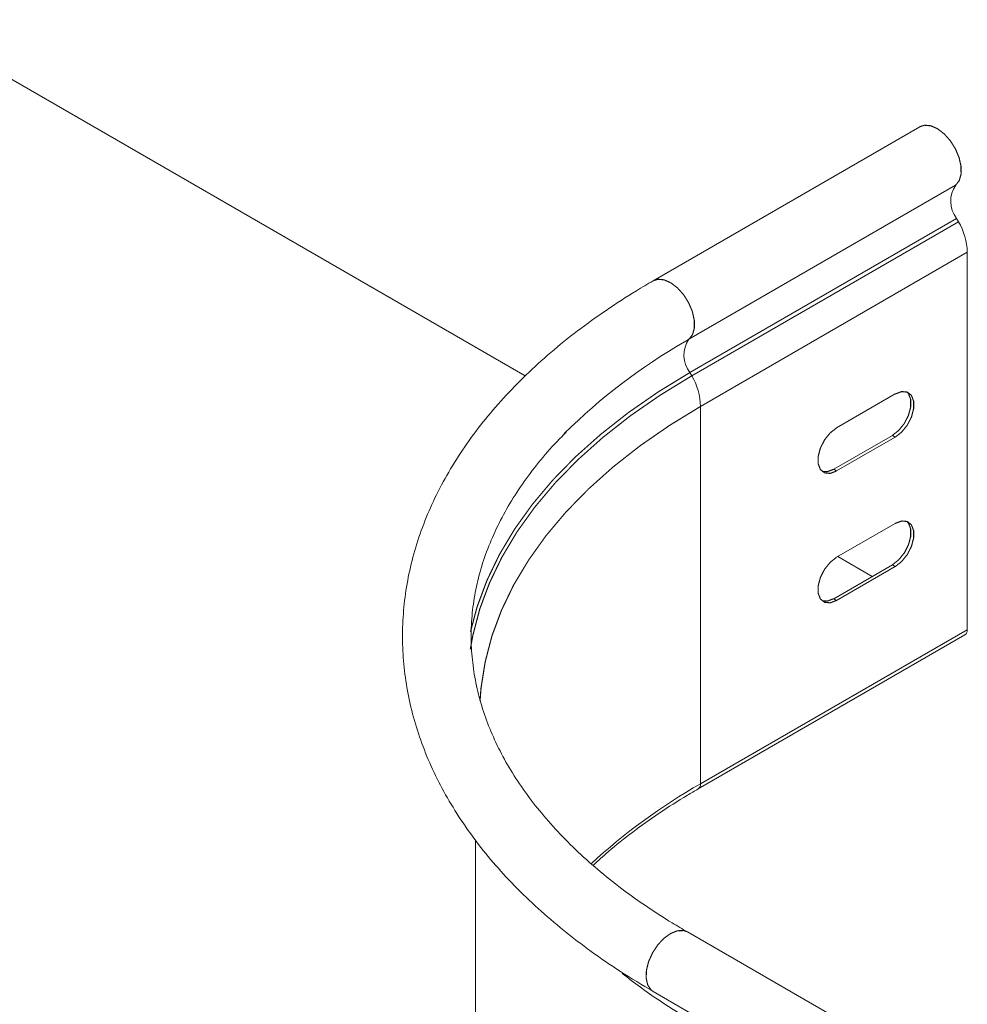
# Model space of a CAD drawing. Header units: millimetres. Extents: x 275 to 1984, y -1402 to 613.
# Tile 12 of 34: x 822 to 948, y -885 to -754. Entities that reach past the tile are written whole.
import ezdxf

# ---------------------------------------------------------------- set-up
doc = ezdxf.new("R2010")
doc.units = ezdxf.units.MM
doc.linetypes.add('K5LT32768', pattern=[0])
doc.linetypes.add('K5LT32769', pattern=[0])

msp = doc.modelspace()

# ---------------------------------------------------------------- linework, layer by layer
at = {"color": 7, "linetype": 'K5LT32768', "lineweight": 15}
for p, q in [((889.3, -801.5), (807.54, -754.31)), ((941.61, -768.49), (906.26, -788.9)), ((911.01, -796.64), (946.36, -776.23)), ((911.14, -801.05), (946.49, -780.64)), ((911.38, -801.49), (946.73, -781.08)), ((946.73, -781.08), (946.49, -780.64)), ((912.55, -805.54), (947.9, -785.13)), ((947.9, -835.13), (947.9, -785.13)), ((911.38, -801.49), (911.14, -801.05)), ((938.36, -803.9), (930.58, -808.39)), ((912.55, -855.54), (912.55, -805.54)), ((937.97, -809.39), (930.19, -813.88)), ((930.58, -814.1), (938.36, -809.61)), ((937.97, -809.39), (938.36, -809.61)), ((930.19, -813.88), (930.58, -814.1)), ((938.36, -821.04), (930.58, -825.53)), ((935.31, -828.07), (930.75, -825.43)), ((937.97, -826.54), (930.19, -831.03)), ((930.58, -831.25), (938.36, -826.76)), ((937.97, -826.54), (938.36, -826.76)), ((930.19, -831.03), (930.58, -831.25)), ((912.24, -856.23), (947.59, -835.82)), ((912.55, -855.54), (947.9, -835.13)), ((882.71, -863.02), (882.71, -896.36)), ((944.36, -894.54), (910.81, -875.17)), ((906.26, -883.06), (941.61, -903.47))]:
    msp.add_line(p, q, dxfattribs=at)
at = {"color": 8, "linetype": 'K5LT32769', "lineweight": 15, "true_color": 0x808080}
msp.add_line((910.44, -796.98), (911.01, -796.64), dxfattribs=at)
at = {"color": 7, "linetype": 'K5LT32768', "const_width": 0.15}
for points in [[(946.36, -776.23), (946.84, -775.62), (947.08, -774.76), (947.07, -773.72), (946.81, -772.57), (946.33, -771.42), (945.65, -770.34), (944.84, -769.43), (943.95, -768.75), (943.06, -768.36), (942.23, -768.29), (941.61, -768.49)], [(939.9, -803.63), (940.11, -803.86), (940.4, -804.63), (940.4, -805.62), (940.11, -806.72), (939.56, -807.8), (938.81, -808.73), (937.97, -809.39)], [(938.36, -809.61), (939.2, -808.95), (939.95, -808.03), (940.5, -806.95), (940.79, -805.84), (940.79, -804.85), (940.5, -804.09), (939.95, -803.65), (939.2, -803.58), (938.36, -803.9)], [(930.58, -808.39), (929.73, -809.05), (928.99, -809.97), (928.43, -811.05), (928.14, -812.16), (928.14, -813.15), (928.43, -813.91), (928.99, -814.35), (929.73, -814.42), (930.58, -814.1)], [(930.19, -813.88), (929.34, -814.19), (928.64, -814.15)], [(939.9, -820.78), (940.11, -821.01), (940.4, -821.77), (940.4, -822.77), (940.11, -823.87), (939.56, -824.95), (938.81, -825.87), (937.97, -826.54)], [(938.36, -826.76), (939.2, -826.1), (939.95, -825.17), (940.5, -824.09), (940.79, -822.99), (940.79, -822), (940.5, -821.24), (939.95, -820.79), (939.2, -820.73), (938.36, -821.04)], [(930.58, -825.53), (929.73, -826.2), (928.99, -827.12), (928.43, -828.2), (928.14, -829.3), (928.14, -830.3), (928.43, -831.06), (928.99, -831.5), (929.73, -831.57), (930.58, -831.25)], [(930.19, -831.03), (929.34, -831.34), (928.64, -831.29)]]:
    msp.add_lwpolyline(points, dxfattribs=at)
at = {"color": 8, "linetype": 'K5LT32769', "true_color": 0x808080, "const_width": 0.15}
for points in [[(911.01, -796.64), (911.48, -796.03), (911.72, -795.17), (911.71, -794.13), (911.46, -792.98), (910.97, -791.83), (910.3, -790.75), (909.48, -789.84), (908.59, -789.16), (907.7, -788.77), (906.87, -788.7), (906.26, -788.9)], [(882.04, -835.41), (882.93, -832.07), (884.23, -828.59), (885.88, -825.17), (887.89, -821.81), (890.25, -818.52), (892.94, -815.32), (895.97, -812.22), (899.32, -809.24), (902.97, -806.37), (906.91, -803.64), (911.14, -801.05)], [(882.02, -837.72), (882.35, -835.91), (883.27, -832.4), (884.56, -828.94), (886.21, -825.52), (888.21, -822.17), (890.56, -818.9), (893.25, -815.71), (896.27, -812.62), (899.6, -809.65), (903.24, -806.79), (907.17, -804.07), (911.38, -801.49)], [(883.31, -844.56), (883.44, -842.87), (883.99, -839.4), (884.89, -835.95), (886.16, -832.54), (887.78, -829.18), (889.76, -825.89), (892.07, -822.66), (894.71, -819.53), (897.68, -816.49), (900.96, -813.56), (904.54, -810.75), (908.41, -808.08), (912.55, -805.54)], [(910.81, -875.17), (910.3, -874.99), (909.48, -875.02), (908.59, -875.37), (907.7, -876.01), (906.87, -876.89), (906.18, -877.95), (905.66, -879.1), (905.37, -880.25), (905.33, -881.31), (905.54, -882.2), (905.98, -882.85), (906.26, -883.06)]]:
    msp.add_lwpolyline(points, dxfattribs=at)
at = {"color": 7, "linetype": 'K5LT32768', "lineweight": 15}
for centre, radius, start, end in [((949.42, -778.35), 3.72, 145.2363, 218.0458), ((939.32, -785.41), 8.59, 1.8773, 30.2831), ((948.87, -863.89), 77.17, 119.8729, 134.8091), ((914.06, -798.76), 3.72, 145.2363, 218.0458), ((903.96, -805.82), 8.59, 1.8773, 30.2831), ((947.18, -835.22), 0.73, 304.5656, 6.7454)]:
    msp.add_arc(centre, radius, start, end, dxfattribs=at)
at = {"color": 8, "linetype": 'K5LT32769', "lineweight": 15, "true_color": 0x808080}
for centre, radius, start, end in [((951.09, -923.44), 78.08, 119.5807, 132.8181), ((911.79, -855.61), 0.755, 305.7991, 5.6102), ((953.66, -814.95), 83.5, 231.9187, 240.196)]:
    msp.add_arc(centre, radius, start, end, dxfattribs=at)
at = {"color": 7, "linetype": 'K5LT32768', "lineweight": 15}
for points, knots in [([(906.26, -788.9), (905.52, -789.34), (903.37, -790.6), (899.98, -792.8), (896.19, -795.53), (892.65, -798.38), (889.38, -801.36), (886.37, -804.44), (883.65, -807.62), (881.23, -810.89), (879.11, -814.24), (877.29, -817.65), (875.79, -821.12), (874.61, -824.62), (873.75, -828.16), (873.21, -831.71), (872.99, -835.26), (873.08, -838.81), (873.49, -842.34), (874.21, -845.86), (875.25, -849.34), (876.59, -852.78), (878.24, -856.17), (880.2, -859.51), (882.46, -862.78), (885.01, -865.98), (887.85, -869.08), (890.97, -872.09), (894.36, -874.99), (898.01, -877.78), (901.95, -880.49), (904.8, -882.19), (906.26, -883.06)], [0, 0, 0, 0, 0.018178, 0.052599, 0.087032, 0.121457, 0.155858, 0.190211, 0.224492, 0.258671, 0.292717, 0.326602, 0.360305, 0.393816, 0.42714, 0.460303, 0.493342, 0.526311, 0.559264, 0.592246, 0.625315, 0.658516, 0.691882, 0.725428, 0.759154, 0.793047, 0.827084, 0.861238, 0.89548, 0.929785, 0.964128, 1, 1, 1, 1]), ([(910.81, -875.17), (910.13, -874.78), (908.16, -873.62), (905.08, -871.62), (901.65, -869.15), (898.48, -866.58), (895.57, -863.93), (892.94, -861.2), (890.58, -858.41), (888.49, -855.56), (886.7, -852.66), (885.19, -849.71), (883.98, -846.72), (883.06, -843.7), (882.44, -840.64), (882.12, -837.56), (882.12, -834.46), (882.43, -831.35), (883.05, -828.26), (883.99, -825.18), (885.24, -822.14), (886.78, -819.15), (888.62, -816.21), (890.75, -813.34), (892.78, -810.92), (894.2, -809.49), (894.71, -808.98)], [0, 0, 0, 0, 0.02223, 0.064597, 0.10695, 0.149301, 0.191668, 0.234074, 0.276556, 0.319155, 0.361926, 0.40493, 0.448227, 0.491873, 0.535893, 0.58027, 0.62492, 0.6697, 0.714374, 0.758792, 0.802865, 0.846568, 0.88993, 0.933001, 0.975846, 1, 1, 1, 1]), ([(898.3, -866.36), (898.96, -865.75), (900.6, -864.24), (903.53, -861.92), (907.03, -859.42), (909.98, -857.54), (911.76, -856.5), (912.24, -856.23)], [0, 0, 0, 0, 0.166618, 0.414644, 0.662578, 0.91047, 1, 1, 1, 1])]:
    msp.add_open_spline(points, degree=3, knots=knots, dxfattribs=at)

doc.saveas('drawing.dxf')
